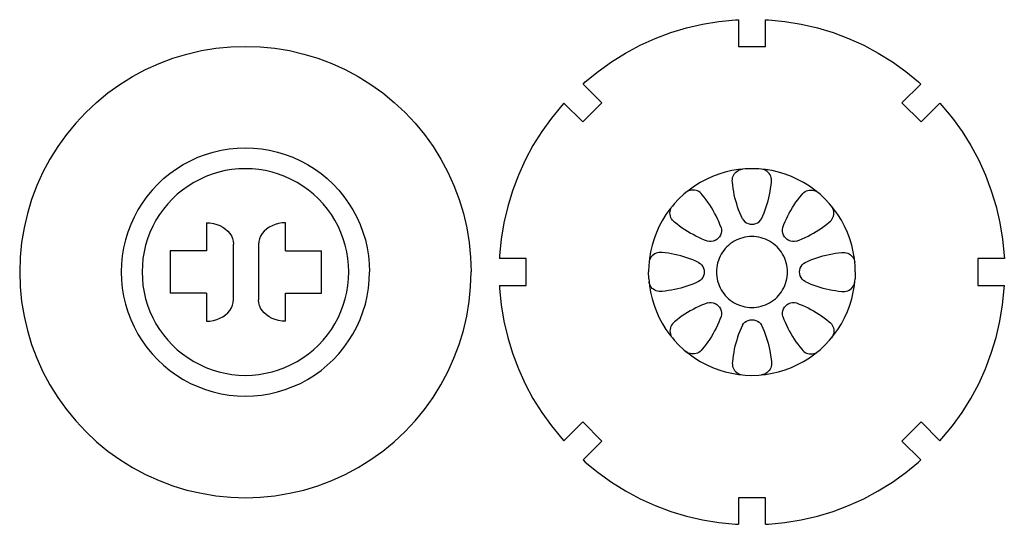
# Model space of a CAD drawing. Extents: x -264 to 264, y -276 to 276.
# Tile 8 of 19: x -264 to -124, y -29 to 43. Entities that reach past the tile are written whole.
import ezdxf

# ---------------------------------------------------------------- set-up
doc = ezdxf.new("R2010")
doc.units = 0
doc.header["$MEASUREMENT"] = 0
doc.layers.get('0').update_dxf_attribs({"linetype": 'CONTINUOUS'})

msp = doc.modelspace()

# ---------------------------------------------------------------- linework, layer by layer
for p, q in [((-169.07, 41.92), (-166.78, 42.46)), ((-166.78, 42.46), (-164.46, 42.84)), ((-164.46, 42.84), (-162.11, 43.07)), ((-162.11, 43.07), (-161.69, 43.08)), ((-161.69, 43.08), (-161.69, 39.29)), ((-157.84, 39.29), (-157.84, 43.08)), ((-157.84, 43.08), (-157.41, 43.07)), ((-157.41, 43.07), (-155.07, 42.84)), ((-155.07, 42.84), (-152.74, 42.46)), ((-152.74, 42.46), (-150.45, 41.92)), ((-173.53, 40.41), (-171.32, 41.24)), ((-171.32, 41.24), (-169.07, 41.92)), ((-150.45, 41.92), (-148.2, 41.24)), ((-148.2, 41.24), (-146, 40.41)), ((-233.92, 39.22), (-231.82, 39.29)), ((-231.82, 39.29), (-229.72, 39.22)), ((-177.75, 38.33), (-175.67, 39.44)), ((-175.67, 39.44), (-173.53, 40.41)), ((-161.69, 39.29), (-157.84, 39.29)), ((-146, 40.41), (-143.85, 39.44)), ((-143.85, 39.44), (-141.78, 38.33)), ((-242.15, 37.59), (-240.14, 38.2)), ((-240.14, 38.2), (-238.09, 38.68)), ((-238.09, 38.68), (-236.02, 39.02)), ((-236.02, 39.02), (-233.92, 39.22)), ((-229.72, 39.22), (-227.63, 39.02)), ((-227.63, 39.02), (-225.56, 38.68)), ((-225.56, 38.68), (-223.51, 38.2)), ((-223.51, 38.2), (-221.5, 37.59)), ((-179.75, 37.08), (-177.75, 38.33)), ((-141.78, 38.33), (-139.78, 37.08)), ((-246.03, 35.98), (-244.11, 36.85)), ((-244.11, 36.85), (-242.15, 37.59)), ((-221.5, 37.59), (-219.53, 36.85)), ((-219.53, 36.85), (-217.62, 35.98)), ((-181.66, 35.71), (-179.75, 37.08)), ((-139.78, 37.08), (-137.86, 35.71)), ((-247.88, 34.99), (-246.03, 35.98)), ((-217.62, 35.98), (-215.77, 34.99)), ((-183.48, 34.22), (-181.66, 35.71)), ((-137.86, 35.71), (-136.04, 34.22)), ((-251.38, 32.66), (-249.67, 33.88)), ((-249.67, 33.88), (-247.88, 34.99)), ((-215.77, 34.99), (-213.98, 33.88)), ((-213.98, 33.88), (-212.27, 32.66)), ((-183.79, 33.93), (-183.48, 34.22)), ((-181.11, 31.25), (-183.79, 33.93)), ((-135.73, 33.93), (-138.41, 31.25)), ((-136.04, 34.22), (-135.73, 33.93)), ((-253, 31.32), (-251.38, 32.66)), ((-212.27, 32.66), (-210.65, 31.32)), ((-254.53, 29.89), (-253, 31.32)), ((-210.65, 31.32), (-209.11, 29.89)), ((-186.81, 30.89), (-188.3, 29.07)), ((-186.51, 31.21), (-186.81, 30.89)), ((-186.51, 31.21), (-183.83, 28.53)), ((-183.83, 28.53), (-181.11, 31.25)), ((-138.41, 31.25), (-135.69, 28.53)), ((-135.69, 28.53), (-133.01, 31.21)), ((-133.01, 31.21), (-132.72, 30.89)), ((-132.72, 30.89), (-131.22, 29.07)), ((-254.53, 29.89), (-255.97, 28.35)), ((-209.11, 29.89), (-207.68, 28.35)), ((-255.97, 28.35), (-257.3, 26.73)), ((-207.68, 28.35), (-206.34, 26.73)), ((-188.3, 29.07), (-189.67, 27.16)), ((-131.22, 29.07), (-129.85, 27.16)), ((-257.3, 26.73), (-258.53, 25.02)), ((-206.34, 26.73), (-205.12, 25.02)), ((-189.67, 27.16), (-190.91, 25.16)), ((-129.85, 27.16), (-128.61, 25.16)), ((-258.53, 25.02), (-259.64, 23.23)), ((-238.58, 23.5), (-237.5, 23.9)), ((-237.5, 23.9), (-236.4, 24.24)), ((-236.4, 24.24), (-235.27, 24.5)), ((-235.27, 24.5), (-234.13, 24.69)), ((-234.13, 24.69), (-232.98, 24.8)), ((-232.98, 24.8), (-231.82, 24.84)), ((-231.82, 24.84), (-230.67, 24.8)), ((-230.67, 24.8), (-229.52, 24.69)), ((-229.52, 24.69), (-228.38, 24.5)), ((-228.38, 24.5), (-227.25, 24.24)), ((-227.25, 24.24), (-226.15, 23.9)), ((-226.15, 23.9), (-225.06, 23.5)), ((-205.12, 25.02), (-204.01, 23.23)), ((-190.91, 25.16), (-192.02, 23.09)), ((-128.61, 25.16), (-127.5, 23.09)), ((-259.64, 23.23), (-260.63, 21.38)), ((-241.64, 21.86), (-240.66, 22.47)), ((-240.66, 22.47), (-239.64, 23.02)), ((-239.64, 23.02), (-238.58, 23.5)), ((-225.06, 23.5), (-224.01, 23.02)), ((-224.01, 23.02), (-222.99, 22.47)), ((-222.99, 22.47), (-222.01, 21.86)), ((-204.01, 23.23), (-203.02, 21.38)), ((-192.02, 23.09), (-192.99, 20.94)), ((-127.5, 23.09), (-126.53, 20.94)), ((-260.63, 21.38), (-261.5, 19.47)), ((-243.47, 20.46), (-242.58, 21.19)), ((-242.58, 21.19), (-241.64, 21.86)), ((-236.55, 21.1), (-237.45, 20.76)), ((-235.63, 21.38), (-236.55, 21.1)), ((-234.69, 21.6), (-235.63, 21.38)), ((-233.74, 21.75), (-234.69, 21.6)), ((-232.79, 21.85), (-233.74, 21.75)), ((-231.82, 21.88), (-232.79, 21.85)), ((-230.86, 21.85), (-231.82, 21.88)), ((-229.9, 21.75), (-230.86, 21.85)), ((-228.96, 21.6), (-229.9, 21.75)), ((-228.02, 21.38), (-228.96, 21.6)), ((-227.1, 21.1), (-228.02, 21.38)), ((-226.2, 20.76), (-227.1, 21.1)), ((-222.01, 21.86), (-221.07, 21.19)), ((-221.07, 21.19), (-220.18, 20.46)), ((-203.02, 21.38), (-202.15, 19.47)), ((-164.49, 21.1), (-165.39, 20.76)), ((-163.57, 21.38), (-164.49, 21.1)), ((-162.63, 21.6), (-163.57, 21.38)), ((-161.68, 21.75), (-162.63, 21.6)), ((-162.35, 21.01), (-162.23, 21.19)), ((-162.23, 21.19), (-162.08, 21.35)), ((-162.08, 21.35), (-161.92, 21.5)), ((-161.92, 21.5), (-161.74, 21.61)), ((-161.74, 21.61), (-161.54, 21.71)), ((-161.12, 21.81), (-161.68, 21.75)), ((-161.54, 21.71), (-161.34, 21.77)), ((-161.34, 21.77), (-161.12, 21.81)), ((-160.72, 21.85), (-161.12, 21.81)), ((-159.76, 21.88), (-160.72, 21.85)), ((-158.8, 21.85), (-159.76, 21.88)), ((-158.4, 21.81), (-158.8, 21.85)), ((-157.84, 21.75), (-158.4, 21.81)), ((-158.19, 21.77), (-158.4, 21.81)), ((-157.98, 21.71), (-158.19, 21.77)), ((-157.78, 21.61), (-157.98, 21.71)), ((-156.89, 21.6), (-157.84, 21.75)), ((-157.6, 21.5), (-157.78, 21.61)), ((-157.44, 21.35), (-157.6, 21.5)), ((-157.3, 21.19), (-157.44, 21.35)), ((-157.18, 21.01), (-157.3, 21.19)), ((-155.96, 21.38), (-156.89, 21.6)), ((-155.04, 21.1), (-155.96, 21.38)), ((-154.14, 20.76), (-155.04, 21.1)), ((-244.31, 19.67), (-245.1, 18.82)), ((-244.31, 19.67), (-243.47, 20.46)), ((-239.18, 19.91), (-239.99, 19.4)), ((-238.33, 20.36), (-239.18, 19.91)), ((-237.45, 20.76), (-238.33, 20.36)), ((-225.32, 20.36), (-226.2, 20.76)), ((-224.47, 19.91), (-225.32, 20.36)), ((-223.66, 19.4), (-224.47, 19.91)), ((-220.18, 20.46), (-219.33, 19.67)), ((-219.33, 19.67), (-218.54, 18.82)), ((-192.99, 20.94), (-193.82, 18.74)), ((-167.11, 19.91), (-167.93, 19.4)), ((-166.26, 20.36), (-167.11, 19.91)), ((-165.39, 20.76), (-166.26, 20.36)), ((-162.55, 20.17), (-162.54, 20.39)), ((-162.53, 19.96), (-162.55, 20.17)), ((-162.54, 20.39), (-162.51, 20.61)), ((-162.48, 19.51), (-162.53, 19.96)), ((-162.51, 20.61), (-162.44, 20.81)), ((-162.44, 20.81), (-162.35, 21.01)), ((-157.08, 20.81), (-157.18, 21.01)), ((-157.02, 20.61), (-157.08, 20.81)), ((-157.04, 19.51), (-157, 19.96)), ((-156.98, 20.39), (-157.02, 20.61)), ((-157, 19.96), (-156.97, 20.17)), ((-156.97, 20.17), (-156.98, 20.39)), ((-153.26, 20.36), (-154.14, 20.76)), ((-152.41, 19.91), (-153.26, 20.36)), ((-151.59, 19.4), (-152.41, 19.91)), ((-126.53, 20.94), (-125.7, 18.74)), ((-261.5, 19.47), (-262.24, 17.5)), ((-245.1, 18.82), (-245.84, 17.93)), ((-241.52, 18.23), (-242.22, 17.57)), ((-240.77, 18.84), (-241.52, 18.23)), ((-239.99, 19.4), (-240.77, 18.84)), ((-222.87, 18.84), (-223.66, 19.4)), ((-222.13, 18.23), (-222.87, 18.84)), ((-221.43, 17.57), (-222.13, 18.23)), ((-218.54, 18.82), (-217.81, 17.93)), ((-202.15, 19.47), (-201.41, 17.5)), ((-193.82, 18.74), (-194.51, 16.49)), ((-169.46, 18.23), (-170.16, 17.57)), ((-169.15, 18.48), (-169.46, 18.23)), ((-168.71, 18.84), (-169.15, 18.48)), ((-168.97, 18.61), (-169.15, 18.48)), ((-168.78, 18.71), (-168.97, 18.61)), ((-168.57, 18.78), (-168.78, 18.71)), ((-167.93, 19.4), (-168.71, 18.84)), ((-168.36, 18.83), (-168.57, 18.78)), ((-168.14, 18.84), (-168.36, 18.83)), ((-167.93, 18.83), (-168.14, 18.84)), ((-167.71, 18.78), (-167.93, 18.83)), ((-167.51, 18.71), (-167.71, 18.78)), ((-167.32, 18.61), (-167.51, 18.71)), ((-167.14, 18.49), (-167.32, 18.61)), ((-166.98, 18.34), (-167.14, 18.49)), ((-166.85, 18.17), (-166.98, 18.34)), ((-162.42, 19.06), (-162.48, 19.51)), ((-162.35, 18.61), (-162.42, 19.06)), ((-162.27, 18.17), (-162.35, 18.61)), ((-157.26, 18.17), (-157.17, 18.61)), ((-157.17, 18.61), (-157.1, 19.06)), ((-157.1, 19.06), (-157.04, 19.51)), ((-152.68, 18.17), (-152.54, 18.34)), ((-152.54, 18.34), (-152.38, 18.49)), ((-152.38, 18.49), (-152.21, 18.61)), ((-152.21, 18.61), (-152.01, 18.71)), ((-152.01, 18.71), (-151.81, 18.78)), ((-151.81, 18.78), (-151.6, 18.83)), ((-151.6, 18.83), (-151.38, 18.84)), ((-150.81, 18.84), (-151.59, 19.4)), ((-151.38, 18.84), (-151.16, 18.83)), ((-151.16, 18.83), (-150.95, 18.78)), ((-150.95, 18.78), (-150.75, 18.71)), ((-150.38, 18.48), (-150.81, 18.84)), ((-150.75, 18.71), (-150.55, 18.61)), ((-150.55, 18.61), (-150.38, 18.48)), ((-150.07, 18.23), (-150.38, 18.48)), ((-149.37, 17.57), (-150.07, 18.23)), ((-125.7, 18.74), (-125.02, 16.49)), ((-262.24, 17.5), (-262.85, 15.49)), ((-246.51, 16.99), (-247.12, 16.01)), ((-245.84, 17.93), (-246.51, 16.99)), ((-242.88, 16.87), (-243.49, 16.13)), ((-242.22, 17.57), (-242.88, 16.87)), ((-220.77, 16.87), (-221.43, 17.57)), ((-220.16, 16.13), (-220.77, 16.87)), ((-217.81, 17.93), (-217.14, 16.99)), ((-217.14, 16.99), (-216.53, 16.01)), ((-201.41, 17.5), (-200.8, 15.49)), ((-170.82, 16.87), (-171.07, 16.56)), ((-170.82, 16.87), (-170.16, 17.57)), ((-166.56, 17.82), (-166.85, 18.17)), ((-166.28, 17.46), (-166.56, 17.82)), ((-166.02, 17.1), (-166.28, 17.46)), ((-165.77, 16.72), (-166.02, 17.1)), ((-162.17, 17.73), (-162.27, 18.17)), ((-162.06, 17.29), (-162.17, 17.73)), ((-161.93, 16.86), (-162.06, 17.29)), ((-161.8, 16.43), (-161.93, 16.86)), ((-157.73, 16.43), (-157.59, 16.86)), ((-157.59, 16.86), (-157.47, 17.29)), ((-157.47, 17.29), (-157.36, 17.73)), ((-157.36, 17.73), (-157.26, 18.17)), ((-153.76, 16.72), (-153.5, 17.1)), ((-153.5, 17.1), (-153.24, 17.46)), ((-153.24, 17.46), (-152.96, 17.82)), ((-152.96, 17.82), (-152.68, 18.17)), ((-148.71, 16.87), (-149.37, 17.57)), ((-148.45, 16.56), (-148.71, 16.87)), ((-262.85, 15.49), (-263.32, 13.44)), ((-247.12, 16.01), (-247.67, 14.99)), ((-243.49, 16.13), (-244.05, 15.34)), ((-219.6, 15.34), (-220.16, 16.13)), ((-216.53, 16.01), (-215.98, 14.99)), ((-200.8, 15.49), (-200.32, 13.44)), ((-194.51, 16.49), (-195.04, 14.19)), ((-171.43, 16.13), (-171.99, 15.34)), ((-171.07, 16.56), (-171.43, 16.13)), ((-171.43, 15.56), (-171.41, 15.77)), ((-171.41, 15.34), (-171.43, 15.56)), ((-171.41, 15.77), (-171.37, 15.99)), ((-171.37, 15.99), (-171.3, 16.19)), ((-171.3, 16.19), (-171.2, 16.38)), ((-171.2, 16.38), (-171.07, 16.56)), ((-165.52, 16.34), (-165.77, 16.72)), ((-165.29, 15.95), (-165.52, 16.34)), ((-165.07, 15.56), (-165.29, 15.95)), ((-164.86, 15.16), (-165.07, 15.56)), ((-161.65, 16), (-161.8, 16.43)), ((-161.48, 15.58), (-161.65, 16)), ((-161.31, 15.16), (-161.48, 15.58)), ((-158.21, 15.16), (-158.04, 15.58)), ((-158.04, 15.58), (-157.88, 16)), ((-157.88, 16), (-157.73, 16.43)), ((-154.66, 15.16), (-154.45, 15.56)), ((-154.45, 15.56), (-154.23, 15.95)), ((-154.23, 15.95), (-154, 16.34)), ((-154, 16.34), (-153.76, 16.72)), ((-148.1, 16.13), (-148.45, 16.56)), ((-148.33, 16.38), (-148.45, 16.56)), ((-148.23, 16.19), (-148.33, 16.38)), ((-148.15, 15.99), (-148.23, 16.19)), ((-148.11, 15.77), (-148.15, 15.99)), ((-148.09, 15.56), (-148.11, 15.77)), ((-148.11, 15.34), (-148.09, 15.56)), ((-147.54, 15.34), (-148.1, 16.13)), ((-125.02, 16.49), (-124.48, 14.19)), ((-247.67, 14.99), (-248.14, 13.94)), ((-244.56, 14.53), (-245.01, 13.68)), ((-244.05, 15.34), (-244.56, 14.53)), ((-237.38, 14.18), (-236.88, 14.15)), ((-237.38, 14.18), (-237.38, 10.18)), ((-236.88, 14.15), (-236.38, 14.07)), ((-236.38, 14.07), (-235.91, 13.95)), ((-227.11, 14.07), (-227.59, 13.94)), ((-226.62, 14.15), (-227.11, 14.07)), ((-226.11, 14.18), (-226.62, 14.15)), ((-226.11, 10.18), (-226.11, 14.18)), ((-219.09, 14.53), (-219.6, 15.34)), ((-218.64, 13.68), (-219.09, 14.53)), ((-215.98, 14.99), (-215.5, 13.94)), ((-195.04, 14.19), (-195.42, 11.87)), ((-172.49, 14.53), (-172.95, 13.68)), ((-171.99, 15.34), (-172.49, 14.53)), ((-171.37, 15.13), (-171.41, 15.34)), ((-171.3, 14.92), (-171.37, 15.13)), ((-171.2, 14.73), (-171.3, 14.92)), ((-171.07, 14.55), (-171.2, 14.73)), ((-170.92, 14.4), (-171.07, 14.55)), ((-170.76, 14.26), (-170.92, 14.4)), ((-170.41, 13.97), (-170.76, 14.26)), ((-164.67, 14.75), (-164.86, 15.16)), ((-164.49, 14.34), (-164.67, 14.75)), ((-164.31, 13.92), (-164.49, 14.34)), ((-161.12, 14.75), (-161.31, 15.16)), ((-161.12, 14.75), (-160.96, 14.53)), ((-160.96, 14.53), (-160.77, 14.33)), ((-160.77, 14.33), (-160.55, 14.18)), ((-160.55, 14.18), (-160.3, 14.06)), ((-160.3, 14.06), (-160.03, 13.99)), ((-159.49, 13.99), (-159.22, 14.06)), ((-159.22, 14.06), (-158.98, 14.18)), ((-158.98, 14.18), (-158.75, 14.33)), ((-158.75, 14.33), (-158.56, 14.53)), ((-158.56, 14.53), (-158.4, 14.75)), ((-158.4, 14.75), (-158.21, 15.16)), ((-155.21, 13.92), (-155.04, 14.34)), ((-155.04, 14.34), (-154.85, 14.75)), ((-154.85, 14.75), (-154.66, 15.16)), ((-149.12, 13.97), (-148.77, 14.26)), ((-148.77, 14.26), (-148.6, 14.4)), ((-148.6, 14.4), (-148.45, 14.55)), ((-148.45, 14.55), (-148.33, 14.73)), ((-148.33, 14.73), (-148.23, 14.92)), ((-148.23, 14.92), (-148.15, 15.13)), ((-148.15, 15.13), (-148.11, 15.34)), ((-147.03, 14.53), (-147.54, 15.34)), ((-146.58, 13.68), (-147.03, 14.53)), ((-124.48, 14.19), (-124.1, 11.87)), ((-263.32, 13.44), (-263.67, 11.37)), ((-248.55, 12.85), (-248.89, 11.75)), ((-248.14, 13.94), (-248.55, 12.85)), ((-245.41, 12.8), (-245.75, 11.9)), ((-245.01, 13.68), (-245.41, 12.8)), ((-235.91, 13.95), (-235.45, 13.77)), ((-235.45, 13.77), (-235.04, 13.55)), ((-235.04, 13.55), (-234.66, 13.29)), ((-234.66, 13.29), (-234.33, 12.99)), ((-234.33, 12.99), (-234.05, 12.66)), ((-234.05, 12.66), (-233.82, 12.31)), ((-229.45, 12.64), (-229.67, 12.28)), ((-229.17, 12.97), (-229.45, 12.64)), ((-228.84, 13.27), (-229.17, 12.97)), ((-228.46, 13.54), (-228.84, 13.27)), ((-228.04, 13.76), (-228.46, 13.54)), ((-227.59, 13.94), (-228.04, 13.76)), ((-218.24, 12.8), (-218.64, 13.68)), ((-217.9, 11.9), (-218.24, 12.8)), ((-215.5, 13.94), (-215.1, 12.85)), ((-215.1, 12.85), (-214.76, 11.75)), ((-200.32, 13.44), (-199.98, 11.37)), ((-173.34, 12.8), (-173.68, 11.9)), ((-172.95, 13.68), (-173.34, 12.8)), ((-170.05, 13.7), (-170.41, 13.97)), ((-169.68, 13.43), (-170.05, 13.7)), ((-169.31, 13.18), (-169.68, 13.43)), ((-168.93, 12.94), (-169.31, 13.18)), ((-168.54, 12.71), (-168.93, 12.94)), ((-168.14, 12.49), (-168.54, 12.71)), ((-164.16, 13.49), (-164.31, 13.92)), ((-164.16, 12.68), (-164.25, 12.42)), ((-164.16, 13.49), (-164.11, 13.22)), ((-164.11, 12.95), (-164.16, 12.68)), ((-164.11, 13.22), (-164.11, 12.95)), ((-160.03, 13.99), (-159.76, 13.97)), ((-159.76, 13.97), (-159.49, 13.99)), ((-155.41, 13.22), (-155.37, 13.49)), ((-155.41, 12.95), (-155.41, 13.22)), ((-155.37, 12.68), (-155.41, 12.95)), ((-155.37, 13.49), (-155.21, 13.92)), ((-155.27, 12.42), (-155.37, 12.68)), ((-151.38, 12.49), (-150.99, 12.71)), ((-150.99, 12.71), (-150.6, 12.94)), ((-150.6, 12.94), (-150.22, 13.18)), ((-150.22, 13.18), (-149.84, 13.43)), ((-149.84, 13.43), (-149.48, 13.7)), ((-149.48, 13.7), (-149.12, 13.97)), ((-146.18, 12.8), (-146.58, 13.68)), ((-145.84, 11.9), (-146.18, 12.8)), ((-263.67, 11.37), (-263.87, 9.28)), ((-248.89, 11.75), (-249.15, 10.62)), ((-245.75, 11.9), (-246.03, 10.98)), ((-233.82, 12.31), (-233.66, 11.94)), ((-233.66, 11.94), (-233.56, 11.55)), ((-233.56, 11.55), (-233.53, 11.15)), ((-229.93, 11.5), (-229.96, 11.1)), ((-229.83, 11.89), (-229.93, 11.5)), ((-229.67, 12.28), (-229.83, 11.89)), ((-217.62, 10.98), (-217.9, 11.9)), ((-214.76, 11.75), (-214.5, 10.62)), ((-199.98, 11.37), (-199.78, 9.28)), ((-195.42, 11.87), (-195.66, 9.53)), ((-173.68, 11.9), (-173.96, 10.98)), ((-167.74, 12.28), (-168.14, 12.49)), ((-167.33, 12.08), (-167.74, 12.28)), ((-166.92, 11.9), (-167.33, 12.08)), ((-166.5, 11.73), (-166.92, 11.9)), ((-166.08, 11.57), (-166.5, 11.73)), ((-165.81, 11.52), (-166.08, 11.57)), ((-165.54, 11.52), (-165.81, 11.52)), ((-165.27, 11.57), (-165.54, 11.52)), ((-165.01, 11.66), (-165.27, 11.57)), ((-164.77, 11.8), (-165.01, 11.66)), ((-164.56, 11.98), (-164.77, 11.8)), ((-164.39, 12.19), (-164.56, 11.98)), ((-164.25, 12.42), (-164.39, 12.19)), ((-162.57, 11.37), (-162.84, 11.18)), ((-162.29, 11.55), (-162.57, 11.37)), ((-161.99, 11.71), (-162.29, 11.55)), ((-161.69, 11.84), (-161.99, 11.71)), ((-161.38, 11.96), (-161.69, 11.84)), ((-161.07, 12.05), (-161.38, 11.96)), ((-160.75, 12.13), (-161.07, 12.05)), ((-160.42, 12.18), (-160.75, 12.13)), ((-160.09, 12.22), (-160.42, 12.18)), ((-159.76, 12.23), (-160.09, 12.22)), ((-159.43, 12.22), (-159.76, 12.23)), ((-159.1, 12.18), (-159.43, 12.22)), ((-158.78, 12.13), (-159.1, 12.18)), ((-158.45, 12.05), (-158.78, 12.13)), ((-158.14, 11.96), (-158.45, 12.05)), ((-157.83, 11.84), (-158.14, 11.96)), ((-157.53, 11.71), (-157.83, 11.84)), ((-157.24, 11.55), (-157.53, 11.71)), ((-156.96, 11.37), (-157.24, 11.55)), ((-156.69, 11.18), (-156.96, 11.37)), ((-155.14, 12.19), (-155.27, 12.42)), ((-154.96, 11.98), (-155.14, 12.19)), ((-154.75, 11.8), (-154.96, 11.98)), ((-154.51, 11.66), (-154.75, 11.8)), ((-154.26, 11.57), (-154.51, 11.66)), ((-153.99, 11.52), (-154.26, 11.57)), ((-153.71, 11.52), (-153.99, 11.52)), ((-153.44, 11.57), (-153.71, 11.52)), ((-153.44, 11.57), (-153.02, 11.73)), ((-153.02, 11.73), (-152.6, 11.9)), ((-152.6, 11.9), (-152.19, 12.08)), ((-152.19, 12.08), (-151.78, 12.28)), ((-151.78, 12.28), (-151.38, 12.49)), ((-145.56, 10.98), (-145.84, 11.9)), ((-124.1, 11.87), (-123.87, 9.53)), ((-249.15, 10.62), (-249.34, 9.48)), ((-246.24, 10.04), (-246.4, 9.09)), ((-246.03, 10.98), (-246.24, 10.04)), ((-237.38, 10.18), (-242.51, 10.18)), ((-242.51, 10.18), (-242.51, 4.18)), ((-233.53, 3.25), (-233.53, 11.15)), ((-229.96, 11.1), (-229.96, 3.2)), ((-226.11, 10.18), (-220.98, 10.18)), ((-220.98, 4.18), (-220.98, 10.18)), ((-217.4, 10.04), (-217.62, 10.98)), ((-217.25, 9.09), (-217.4, 10.04)), ((-214.5, 10.62), (-214.31, 9.48)), ((-174.18, 10.04), (-174.34, 9.09)), ((-173.96, 10.98), (-174.18, 10.04)), ((-173.4, 9.85), (-173.59, 9.76)), ((-173.19, 9.92), (-173.4, 9.85)), ((-172.98, 9.96), (-173.19, 9.92)), ((-172.76, 9.96), (-172.98, 9.96)), ((-172.54, 9.94), (-172.76, 9.96)), ((-172.09, 9.9), (-172.54, 9.94)), ((-171.65, 9.84), (-172.09, 9.9)), ((-171.2, 9.76), (-171.65, 9.84)), ((-163.96, 9.98), (-164.13, 9.7)), ((-163.77, 10.25), (-163.96, 9.98)), ((-163.56, 10.51), (-163.77, 10.25)), ((-163.33, 10.75), (-163.56, 10.51)), ((-163.09, 10.97), (-163.33, 10.75)), ((-162.84, 11.18), (-163.09, 10.97)), ((-156.43, 10.97), (-156.69, 11.18)), ((-156.19, 10.75), (-156.43, 10.97)), ((-155.96, 10.51), (-156.19, 10.75)), ((-155.76, 10.25), (-155.96, 10.51)), ((-155.56, 9.98), (-155.76, 10.25)), ((-155.39, 9.7), (-155.56, 9.98)), ((-148.32, 9.76), (-147.88, 9.84)), ((-147.88, 9.84), (-147.43, 9.9)), ((-147.43, 9.9), (-146.98, 9.94)), ((-146.98, 9.94), (-146.76, 9.96)), ((-146.76, 9.96), (-146.55, 9.96)), ((-146.55, 9.96), (-146.33, 9.92)), ((-146.33, 9.92), (-146.13, 9.85)), ((-146.13, 9.85), (-145.93, 9.76)), ((-145.34, 10.04), (-145.56, 10.98)), ((-145.19, 9.09), (-145.34, 10.04)), ((-263.87, 9.28), (-263.94, 7.18)), ((-249.34, 9.48), (-249.45, 8.33)), ((-246.4, 9.09), (-246.49, 8.14)), ((-217.15, 8.14), (-217.25, 9.09)), ((-214.31, 9.48), (-214.2, 8.33)), ((-199.78, 9.28), (-199.71, 7.18)), ((-195.66, 9.53), (-195.67, 9.1)), ((-191.88, 9.1), (-195.67, 9.1)), ((-191.88, 5.25), (-191.88, 9.1)), ((-174.39, 8.54), (-174.43, 8.14)), ((-174.34, 9.09), (-174.39, 8.54)), ((-174.36, 8.75), (-174.39, 8.54)), ((-174.29, 8.96), (-174.36, 8.75)), ((-174.2, 9.15), (-174.29, 8.96)), ((-174.08, 9.34), (-174.2, 9.15)), ((-173.94, 9.5), (-174.08, 9.34)), ((-173.77, 9.64), (-173.94, 9.5)), ((-173.59, 9.76), (-173.77, 9.64)), ((-170.76, 9.68), (-171.2, 9.76)), ((-170.32, 9.58), (-170.76, 9.68)), ((-169.88, 9.47), (-170.32, 9.58)), ((-169.44, 9.35), (-169.88, 9.47)), ((-169.01, 9.21), (-169.44, 9.35)), ((-168.59, 9.06), (-169.01, 9.21)), ((-168.16, 8.9), (-168.59, 9.06)), ((-167.75, 8.72), (-168.16, 8.9)), ((-167.34, 8.54), (-167.75, 8.72)), ((-167.34, 8.54), (-167.11, 8.38)), ((-164.64, 8.48), (-164.71, 8.16)), ((-164.54, 8.8), (-164.64, 8.48)), ((-164.43, 9.11), (-164.54, 8.8)), ((-164.29, 9.41), (-164.43, 9.11)), ((-164.13, 9.7), (-164.29, 9.41)), ((-155.23, 9.41), (-155.39, 9.7)), ((-155.1, 9.11), (-155.23, 9.41)), ((-154.98, 8.8), (-155.1, 9.11)), ((-154.88, 8.48), (-154.98, 8.8)), ((-154.81, 8.16), (-154.88, 8.48)), ((-152.41, 8.38), (-152.19, 8.54)), ((-152.19, 8.54), (-151.78, 8.72)), ((-151.78, 8.72), (-151.36, 8.9)), ((-151.36, 8.9), (-150.94, 9.06)), ((-150.94, 9.06), (-150.51, 9.21)), ((-150.51, 9.21), (-150.08, 9.35)), ((-150.08, 9.35), (-149.65, 9.47)), ((-149.65, 9.47), (-149.21, 9.58)), ((-149.21, 9.58), (-148.77, 9.68)), ((-148.77, 9.68), (-148.32, 9.76)), ((-145.93, 9.76), (-145.75, 9.64)), ((-145.75, 9.64), (-145.58, 9.5)), ((-145.58, 9.5), (-145.44, 9.34)), ((-145.44, 9.34), (-145.32, 9.15)), ((-145.32, 9.15), (-145.23, 8.96)), ((-145.23, 8.96), (-145.17, 8.75)), ((-145.13, 8.54), (-145.19, 9.09)), ((-145.17, 8.75), (-145.13, 8.54)), ((-145.09, 8.14), (-145.13, 8.54)), ((-127.64, 9.1), (-127.64, 5.25)), ((-123.85, 9.1), (-127.64, 9.1)), ((-123.87, 9.53), (-123.85, 9.1)), ((-263.94, 7.18), (-263.87, 5.08)), ((-249.45, 8.33), (-249.49, 7.18)), ((-249.49, 7.18), (-249.45, 6.02)), ((-246.49, 8.14), (-246.53, 7.18)), ((-246.53, 7.18), (-246.49, 6.21)), ((-217.12, 7.18), (-217.15, 8.14)), ((-217.15, 6.21), (-217.12, 7.18)), ((-214.2, 8.33), (-214.16, 7.18)), ((-214.2, 6.02), (-214.16, 7.18)), ((-199.78, 5.08), (-199.71, 7.18)), ((-174.43, 8.14), (-174.46, 7.18)), ((-174.43, 6.21), (-174.46, 7.18)), ((-167.11, 8.38), (-166.92, 8.19)), ((-166.92, 8.19), (-166.76, 7.96)), ((-166.76, 7.96), (-166.65, 7.71)), ((-166.65, 7.71), (-166.57, 7.45)), ((-166.57, 7.45), (-166.55, 7.18)), ((-166.55, 7.18), (-166.57, 6.9)), ((-164.8, 7.51), (-164.81, 7.18)), ((-164.81, 7.18), (-164.8, 6.85)), ((-164.77, 7.84), (-164.8, 7.51)), ((-164.71, 8.16), (-164.77, 7.84)), ((-154.75, 7.84), (-154.81, 8.16)), ((-154.72, 7.51), (-154.75, 7.84)), ((-154.71, 7.18), (-154.72, 7.51)), ((-154.72, 6.85), (-154.71, 7.18)), ((-152.97, 7.18), (-152.95, 7.45)), ((-152.95, 6.9), (-152.97, 7.18)), ((-152.95, 7.45), (-152.88, 7.71)), ((-152.88, 7.71), (-152.76, 7.96)), ((-152.76, 7.96), (-152.6, 8.19)), ((-152.6, 8.19), (-152.41, 8.38)), ((-145.06, 7.18), (-145.09, 8.14)), ((-145.06, 7.18), (-145.09, 6.21)), ((-249.45, 6.02), (-249.34, 4.87)), ((-246.49, 6.21), (-246.4, 5.26)), ((-217.25, 5.26), (-217.15, 6.21)), ((-214.31, 4.87), (-214.2, 6.02)), ((-174.43, 6.21), (-174.39, 5.82)), ((-174.39, 5.82), (-174.34, 5.26)), ((-174.36, 5.6), (-174.39, 5.82)), ((-167.75, 5.63), (-168.16, 5.45)), ((-167.34, 5.82), (-167.75, 5.63)), ((-167.11, 5.97), (-167.34, 5.82)), ((-166.92, 6.17), (-167.11, 5.97)), ((-166.76, 6.39), (-166.92, 6.17)), ((-166.65, 6.64), (-166.76, 6.39)), ((-166.57, 6.9), (-166.65, 6.64)), ((-164.8, 6.85), (-164.77, 6.52)), ((-164.77, 6.52), (-164.71, 6.19)), ((-164.71, 6.19), (-164.64, 5.87)), ((-164.64, 5.87), (-164.54, 5.55)), ((-154.98, 5.55), (-154.88, 5.87)), ((-154.88, 5.87), (-154.81, 6.19)), ((-154.81, 6.19), (-154.75, 6.52)), ((-154.75, 6.52), (-154.72, 6.85)), ((-152.88, 6.64), (-152.95, 6.9)), ((-152.76, 6.39), (-152.88, 6.64)), ((-152.6, 6.17), (-152.76, 6.39)), ((-152.41, 5.97), (-152.6, 6.17)), ((-152.19, 5.82), (-152.41, 5.97)), ((-152.19, 5.82), (-151.78, 5.63)), ((-151.78, 5.63), (-151.36, 5.45)), ((-145.19, 5.26), (-145.13, 5.82)), ((-145.17, 5.6), (-145.13, 5.82)), ((-145.13, 5.82), (-145.09, 6.21)), ((-263.87, 5.08), (-263.67, 2.98)), ((-249.34, 4.87), (-249.15, 3.73)), ((-246.4, 5.26), (-246.24, 4.31)), ((-246.24, 4.31), (-246.03, 3.37)), ((-217.62, 3.37), (-217.4, 4.31)), ((-217.4, 4.31), (-217.25, 5.26)), ((-214.5, 3.73), (-214.31, 4.87)), ((-199.98, 2.98), (-199.78, 5.08)), ((-195.67, 5.25), (-195.66, 4.82)), ((-195.67, 5.25), (-191.88, 5.25)), ((-195.66, 4.82), (-195.42, 2.48)), ((-174.29, 5.39), (-174.36, 5.6)), ((-174.34, 5.26), (-174.18, 4.31)), ((-174.2, 5.2), (-174.29, 5.39)), ((-174.08, 5.02), (-174.2, 5.2)), ((-174.18, 4.31), (-173.96, 3.37)), ((-173.94, 4.85), (-174.08, 5.02)), ((-173.77, 4.71), (-173.94, 4.85)), ((-173.59, 4.59), (-173.77, 4.71)), ((-173.4, 4.5), (-173.59, 4.59)), ((-173.19, 4.43), (-173.4, 4.5)), ((-172.98, 4.4), (-173.19, 4.43)), ((-172.76, 4.39), (-172.98, 4.4)), ((-172.54, 4.41), (-172.76, 4.39)), ((-172.09, 4.46), (-172.54, 4.41)), ((-171.65, 4.52), (-172.09, 4.46)), ((-171.2, 4.59), (-171.65, 4.52)), ((-170.76, 4.67), (-171.2, 4.59)), ((-170.32, 4.77), (-170.76, 4.67)), ((-169.88, 4.88), (-170.32, 4.77)), ((-169.44, 5.01), (-169.88, 4.88)), ((-169.01, 5.14), (-169.44, 5.01)), ((-168.59, 5.29), (-169.01, 5.14)), ((-168.16, 5.45), (-168.59, 5.29)), ((-164.54, 5.55), (-164.43, 5.24)), ((-164.43, 5.24), (-164.29, 4.94)), ((-164.29, 4.94), (-164.13, 4.65)), ((-164.13, 4.65), (-163.96, 4.37)), ((-163.96, 4.37), (-163.77, 4.1)), ((-155.76, 4.1), (-155.56, 4.37)), ((-155.56, 4.37), (-155.39, 4.65)), ((-155.39, 4.65), (-155.23, 4.94)), ((-155.23, 4.94), (-155.1, 5.24)), ((-155.1, 5.24), (-154.98, 5.55)), ((-151.36, 5.45), (-150.94, 5.29)), ((-150.94, 5.29), (-150.51, 5.14)), ((-150.51, 5.14), (-150.08, 5.01)), ((-150.08, 5.01), (-149.65, 4.88)), ((-149.65, 4.88), (-149.21, 4.77)), ((-149.21, 4.77), (-148.77, 4.67)), ((-148.77, 4.67), (-148.32, 4.59)), ((-148.32, 4.59), (-147.88, 4.52)), ((-147.88, 4.52), (-147.43, 4.46)), ((-147.43, 4.46), (-146.98, 4.41)), ((-146.98, 4.41), (-146.76, 4.39)), ((-146.76, 4.39), (-146.55, 4.4)), ((-146.55, 4.4), (-146.33, 4.43)), ((-146.33, 4.43), (-146.13, 4.5)), ((-146.13, 4.5), (-145.93, 4.59)), ((-145.93, 4.59), (-145.75, 4.71)), ((-145.75, 4.71), (-145.58, 4.85)), ((-145.58, 4.85), (-145.44, 5.02)), ((-145.56, 3.37), (-145.34, 4.31)), ((-145.44, 5.02), (-145.32, 5.2)), ((-145.34, 4.31), (-145.19, 5.26)), ((-145.32, 5.2), (-145.23, 5.39)), ((-145.23, 5.39), (-145.17, 5.6)), ((-127.64, 5.25), (-123.85, 5.25)), ((-124.1, 2.48), (-123.87, 4.82)), ((-123.87, 4.82), (-123.85, 5.25)), ((-263.67, 2.98), (-263.32, 0.91)), ((-249.15, 3.73), (-248.89, 2.6)), ((-246.03, 3.37), (-245.75, 2.45)), ((-237.38, 4.18), (-242.51, 4.18)), ((-237.38, 4.18), (-237.38, 0.18)), ((-233.66, 2.46), (-233.56, 2.85)), ((-233.56, 2.85), (-233.53, 3.25)), ((-229.93, 2.8), (-229.96, 3.2)), ((-229.83, 2.42), (-229.93, 2.8)), ((-226.11, 0.18), (-226.11, 4.18)), ((-226.11, 4.18), (-220.98, 4.18)), ((-217.9, 2.45), (-217.62, 3.37)), ((-214.76, 2.6), (-214.5, 3.73)), ((-200.32, 0.91), (-199.98, 2.98)), ((-173.96, 3.37), (-173.68, 2.45)), ((-166.08, 2.78), (-165.81, 2.83)), ((-165.81, 2.83), (-165.54, 2.83)), ((-165.54, 2.83), (-165.27, 2.78)), ((-163.77, 4.1), (-163.56, 3.85)), ((-163.56, 3.85), (-163.33, 3.61)), ((-163.33, 3.61), (-163.09, 3.38)), ((-163.09, 3.38), (-162.84, 3.17)), ((-162.84, 3.17), (-162.57, 2.98)), ((-162.57, 2.98), (-162.29, 2.8)), ((-162.29, 2.8), (-161.99, 2.65)), ((-157.53, 2.65), (-157.24, 2.8)), ((-157.24, 2.8), (-156.96, 2.98)), ((-156.96, 2.98), (-156.69, 3.17)), ((-156.69, 3.17), (-156.43, 3.38)), ((-156.43, 3.38), (-156.19, 3.61)), ((-156.19, 3.61), (-155.96, 3.85)), ((-155.96, 3.85), (-155.76, 4.1)), ((-154.26, 2.78), (-153.99, 2.83)), ((-153.99, 2.83), (-153.71, 2.83)), ((-153.71, 2.83), (-153.44, 2.78)), ((-145.84, 2.45), (-145.56, 3.37)), ((-248.89, 2.6), (-248.55, 1.5)), ((-248.55, 1.5), (-248.14, 0.42)), ((-245.75, 2.45), (-245.41, 1.55)), ((-245.41, 1.55), (-245.01, 0.67)), ((-234.33, 1.38), (-234.05, 1.71)), ((-234.05, 1.71), (-233.82, 2.08)), ((-233.82, 2.08), (-233.66, 2.46)), ((-229.67, 2.04), (-229.83, 2.42)), ((-229.45, 1.69), (-229.67, 2.04)), ((-229.17, 1.36), (-229.45, 1.69)), ((-218.64, 0.67), (-218.24, 1.55)), ((-218.24, 1.55), (-217.9, 2.45)), ((-215.5, 0.42), (-215.1, 1.5)), ((-215.1, 1.5), (-214.76, 2.6)), ((-195.42, 2.48), (-195.04, 0.16)), ((-173.68, 2.45), (-173.34, 1.55)), ((-173.34, 1.55), (-172.95, 0.67)), ((-168.93, 1.41), (-169.31, 1.17)), ((-168.54, 1.65), (-168.93, 1.41)), ((-168.14, 1.86), (-168.54, 1.65)), ((-167.74, 2.07), (-168.14, 1.86)), ((-167.33, 2.27), (-167.74, 2.07)), ((-166.92, 2.45), (-167.33, 2.27)), ((-166.5, 2.62), (-166.92, 2.45)), ((-166.08, 2.78), (-166.5, 2.62)), ((-165.27, 2.78), (-165.01, 2.69)), ((-165.01, 2.69), (-164.77, 2.55)), ((-164.77, 2.55), (-164.56, 2.38)), ((-164.56, 2.38), (-164.39, 2.17)), ((-164.39, 2.17), (-164.25, 1.93)), ((-164.25, 1.93), (-164.16, 1.67)), ((-164.16, 1.67), (-164.11, 1.4)), ((-164.11, 1.4), (-164.11, 1.13)), ((-161.99, 2.65), (-161.69, 2.51)), ((-161.69, 2.51), (-161.38, 2.39)), ((-161.38, 2.39), (-161.07, 2.3)), ((-161.07, 2.3), (-160.75, 2.22)), ((-160.75, 2.22), (-160.42, 2.17)), ((-160.42, 2.17), (-160.09, 2.14)), ((-160.09, 2.14), (-159.76, 2.13)), ((-159.76, 2.13), (-159.43, 2.14)), ((-159.43, 2.14), (-159.1, 2.17)), ((-159.1, 2.17), (-158.78, 2.22)), ((-158.78, 2.22), (-158.45, 2.3)), ((-158.45, 2.3), (-158.14, 2.39)), ((-158.14, 2.39), (-157.83, 2.51)), ((-157.83, 2.51), (-157.53, 2.65)), ((-155.41, 1.4), (-155.37, 1.67)), ((-155.41, 1.13), (-155.41, 1.4)), ((-155.37, 1.67), (-155.27, 1.93)), ((-155.27, 1.93), (-155.14, 2.17)), ((-155.14, 2.17), (-154.96, 2.38)), ((-154.96, 2.38), (-154.75, 2.55)), ((-154.75, 2.55), (-154.51, 2.69)), ((-154.51, 2.69), (-154.26, 2.78)), ((-153.44, 2.78), (-153.02, 2.62)), ((-153.02, 2.62), (-152.6, 2.45)), ((-152.6, 2.45), (-152.19, 2.27)), ((-152.19, 2.27), (-151.78, 2.07)), ((-151.78, 2.07), (-151.38, 1.86)), ((-151.38, 1.86), (-150.99, 1.65)), ((-150.99, 1.65), (-150.6, 1.41)), ((-150.6, 1.41), (-150.22, 1.17)), ((-146.58, 0.67), (-146.18, 1.55)), ((-146.18, 1.55), (-145.84, 2.45)), ((-124.48, 0.16), (-124.1, 2.48)), ((-263.32, 0.91), (-262.85, -1.14)), ((-248.14, 0.42), (-247.67, -0.64)), ((-245.01, 0.67), (-244.56, -0.18)), ((-237.38, 0.18), (-236.88, 0.2)), ((-236.88, 0.2), (-236.38, 0.28)), ((-236.38, 0.28), (-235.91, 0.41)), ((-235.91, 0.41), (-235.45, 0.59)), ((-235.45, 0.59), (-235.04, 0.81)), ((-235.04, 0.81), (-234.66, 1.08)), ((-234.66, 1.08), (-234.33, 1.38)), ((-228.84, 1.06), (-229.17, 1.36)), ((-228.46, 0.8), (-228.84, 1.06)), ((-228.04, 0.58), (-228.46, 0.8)), ((-227.59, 0.41), (-228.04, 0.58)), ((-227.11, 0.28), (-227.59, 0.41)), ((-226.62, 0.2), (-227.11, 0.28)), ((-226.11, 0.18), (-226.62, 0.2)), ((-219.09, -0.18), (-218.64, 0.67)), ((-215.98, -0.64), (-215.5, 0.42)), ((-200.8, -1.14), (-200.32, 0.91)), ((-195.04, 0.16), (-194.51, -2.13)), ((-172.95, 0.67), (-172.49, -0.18)), ((-170.76, 0.09), (-170.92, -0.04)), ((-170.41, 0.38), (-170.76, 0.09)), ((-170.05, 0.65), (-170.41, 0.38)), ((-169.68, 0.92), (-170.05, 0.65)), ((-169.31, 1.17), (-169.68, 0.92)), ((-164.49, 0.02), (-164.67, -0.4)), ((-164.31, 0.43), (-164.49, 0.02)), ((-164.16, 0.86), (-164.31, 0.43)), ((-164.11, 1.13), (-164.16, 0.86)), ((-160.96, -0.17), (-160.77, 0.02)), ((-160.77, 0.02), (-160.55, 0.18)), ((-160.55, 0.18), (-160.3, 0.29)), ((-160.3, 0.29), (-160.03, 0.36)), ((-160.03, 0.36), (-159.76, 0.39)), ((-159.76, 0.39), (-159.49, 0.36)), ((-159.49, 0.36), (-159.22, 0.29)), ((-159.22, 0.29), (-158.98, 0.18)), ((-158.98, 0.18), (-158.75, 0.02)), ((-158.75, 0.02), (-158.56, -0.17)), ((-155.37, 0.86), (-155.41, 1.13)), ((-155.37, 0.86), (-155.21, 0.43)), ((-155.21, 0.43), (-155.04, 0.02)), ((-155.04, 0.02), (-154.85, -0.4)), ((-150.22, 1.17), (-149.84, 0.92)), ((-149.84, 0.92), (-149.48, 0.65)), ((-149.48, 0.65), (-149.12, 0.38)), ((-149.12, 0.38), (-148.77, 0.09)), ((-148.77, 0.09), (-148.6, -0.04)), ((-147.03, -0.18), (-146.58, 0.67)), ((-125.02, -2.13), (-124.48, 0.16)), ((-262.85, -1.14), (-262.24, -3.15)), ((-247.67, -0.64), (-247.12, -1.66)), ((-244.56, -0.18), (-244.05, -0.99)), ((-244.05, -0.99), (-243.49, -1.77)), ((-220.16, -1.77), (-219.6, -0.99)), ((-219.6, -0.99), (-219.09, -0.18)), ((-216.53, -1.66), (-215.98, -0.64)), ((-201.41, -3.15), (-200.8, -1.14)), ((-172.49, -0.18), (-171.99, -0.99)), ((-171.99, -0.99), (-171.43, -1.77)), ((-171.41, -0.99), (-171.43, -1.21)), ((-171.43, -1.21), (-171.41, -1.42)), ((-171.37, -0.78), (-171.41, -0.99)), ((-171.3, -0.57), (-171.37, -0.78)), ((-171.2, -0.38), (-171.3, -0.57)), ((-171.07, -0.2), (-171.2, -0.38)), ((-170.92, -0.04), (-171.07, -0.2)), ((-165.07, -1.2), (-165.29, -1.6)), ((-164.86, -0.8), (-165.07, -1.2)), ((-164.67, -0.4), (-164.86, -0.8)), ((-161.48, -1.23), (-161.65, -1.65)), ((-161.31, -0.81), (-161.48, -1.23)), ((-161.12, -0.4), (-161.31, -0.81)), ((-161.12, -0.4), (-160.96, -0.17)), ((-158.56, -0.17), (-158.4, -0.4)), ((-158.4, -0.4), (-158.21, -0.81)), ((-158.21, -0.81), (-158.04, -1.23)), ((-158.04, -1.23), (-157.88, -1.65)), ((-154.85, -0.4), (-154.66, -0.8)), ((-154.66, -0.8), (-154.45, -1.2)), ((-154.45, -1.2), (-154.23, -1.6)), ((-148.6, -0.04), (-148.45, -0.2)), ((-148.45, -0.2), (-148.33, -0.38)), ((-148.33, -0.38), (-148.23, -0.57)), ((-148.23, -0.57), (-148.15, -0.78)), ((-148.15, -0.78), (-148.11, -0.99)), ((-148.11, -0.99), (-148.09, -1.21)), ((-148.09, -1.21), (-148.11, -1.42)), ((-148.1, -1.77), (-147.54, -0.99)), ((-147.54, -0.99), (-147.03, -0.18)), ((-247.12, -1.66), (-246.51, -2.64)), ((-246.51, -2.64), (-245.84, -3.58)), ((-243.49, -1.77), (-242.88, -2.52)), ((-242.88, -2.52), (-242.22, -3.22)), ((-221.43, -3.22), (-220.77, -2.52)), ((-220.77, -2.52), (-220.16, -1.77)), ((-217.81, -3.58), (-217.14, -2.64)), ((-217.14, -2.64), (-216.53, -1.66)), ((-194.51, -2.13), (-193.82, -4.39)), ((-171.43, -1.77), (-171.07, -2.21)), ((-171.41, -1.42), (-171.37, -1.63)), ((-171.37, -1.63), (-171.3, -1.84)), ((-171.3, -1.84), (-171.2, -2.03)), ((-171.2, -2.03), (-171.07, -2.21)), ((-171.07, -2.21), (-170.82, -2.52)), ((-170.82, -2.52), (-170.16, -3.22)), ((-166.02, -2.74), (-166.28, -3.11)), ((-165.77, -2.37), (-166.02, -2.74)), ((-165.52, -1.99), (-165.77, -2.37)), ((-165.29, -1.6), (-165.52, -1.99)), ((-161.93, -2.51), (-162.06, -2.94)), ((-161.8, -2.08), (-161.93, -2.51)), ((-161.65, -1.65), (-161.8, -2.08)), ((-157.88, -1.65), (-157.73, -2.08)), ((-157.73, -2.08), (-157.59, -2.51)), ((-157.59, -2.51), (-157.47, -2.94)), ((-154.23, -1.6), (-154, -1.99)), ((-154, -1.99), (-153.76, -2.37)), ((-153.76, -2.37), (-153.5, -2.74)), ((-153.5, -2.74), (-153.24, -3.11)), ((-148.71, -2.52), (-149.37, -3.22)), ((-148.71, -2.52), (-148.45, -2.21)), ((-148.45, -2.21), (-148.1, -1.77)), ((-148.33, -2.03), (-148.45, -2.21)), ((-148.23, -1.84), (-148.33, -2.03)), ((-148.15, -1.63), (-148.23, -1.84)), ((-148.11, -1.42), (-148.15, -1.63)), ((-125.7, -4.39), (-125.02, -2.13)), ((-262.24, -3.15), (-261.5, -5.11)), ((-245.84, -3.58), (-245.1, -4.47)), ((-242.22, -3.22), (-241.52, -3.88)), ((-241.52, -3.88), (-240.77, -4.49)), ((-222.87, -4.49), (-222.13, -3.88)), ((-222.13, -3.88), (-221.43, -3.22)), ((-218.54, -4.47), (-217.81, -3.58)), ((-202.15, -5.11), (-201.41, -3.15)), ((-169.46, -3.88), (-170.16, -3.22)), ((-169.46, -3.88), (-169.15, -4.13)), ((-169.15, -4.13), (-168.71, -4.49)), ((-168.97, -4.26), (-169.15, -4.13)), ((-167.14, -4.13), (-167.32, -4.26)), ((-166.98, -3.99), (-167.14, -4.13)), ((-166.85, -3.82), (-166.98, -3.99)), ((-166.56, -3.47), (-166.85, -3.82)), ((-166.28, -3.11), (-166.56, -3.47)), ((-162.27, -3.82), (-162.35, -4.26)), ((-162.17, -3.38), (-162.27, -3.82)), ((-162.06, -2.94), (-162.17, -3.38)), ((-157.47, -2.94), (-157.36, -3.38)), ((-157.36, -3.38), (-157.26, -3.82)), ((-157.26, -3.82), (-157.17, -4.26)), ((-153.24, -3.11), (-152.96, -3.47)), ((-152.96, -3.47), (-152.68, -3.82)), ((-152.68, -3.82), (-152.54, -3.99)), ((-152.54, -3.99), (-152.38, -4.13)), ((-152.38, -4.13), (-152.21, -4.26)), ((-150.81, -4.49), (-150.38, -4.13)), ((-150.55, -4.26), (-150.38, -4.13)), ((-150.38, -4.13), (-150.07, -3.88)), ((-149.37, -3.22), (-150.07, -3.88)), ((-261.5, -5.11), (-260.63, -7.03)), ((-245.1, -4.47), (-244.31, -5.31)), ((-244.31, -5.31), (-243.47, -6.1)), ((-240.77, -4.49), (-239.99, -5.05)), ((-239.99, -5.05), (-239.18, -5.56)), ((-239.18, -5.56), (-238.33, -6.01)), ((-225.32, -6.01), (-224.47, -5.56)), ((-224.47, -5.56), (-223.66, -5.05)), ((-223.66, -5.05), (-222.87, -4.49)), ((-220.18, -6.1), (-219.33, -5.31)), ((-219.33, -5.31), (-218.54, -4.47)), ((-203.02, -7.03), (-202.15, -5.11)), ((-193.82, -4.39), (-192.99, -6.59)), ((-168.78, -4.36), (-168.97, -4.26)), ((-168.57, -4.43), (-168.78, -4.36)), ((-168.71, -4.49), (-167.93, -5.05)), ((-168.36, -4.48), (-168.57, -4.43)), ((-168.14, -4.49), (-168.36, -4.48)), ((-167.93, -4.48), (-168.14, -4.49)), ((-167.71, -4.43), (-167.93, -4.48)), ((-167.93, -5.05), (-167.11, -5.56)), ((-167.51, -4.36), (-167.71, -4.43)), ((-167.32, -4.26), (-167.51, -4.36)), ((-167.11, -5.56), (-166.26, -6.01)), ((-162.48, -5.16), (-162.53, -5.61)), ((-162.42, -4.71), (-162.48, -5.16)), ((-162.35, -4.26), (-162.42, -4.71)), ((-157.17, -4.26), (-157.1, -4.71)), ((-157.1, -4.71), (-157.04, -5.16)), ((-157.04, -5.16), (-157, -5.61)), ((-153.26, -6.01), (-152.41, -5.56)), ((-152.41, -5.56), (-151.59, -5.05)), ((-152.21, -4.26), (-152.01, -4.36)), ((-152.01, -4.36), (-151.81, -4.43)), ((-151.81, -4.43), (-151.6, -4.48)), ((-151.6, -4.48), (-151.38, -4.49)), ((-151.59, -5.05), (-150.81, -4.49)), ((-151.38, -4.49), (-151.16, -4.48)), ((-151.16, -4.48), (-150.95, -4.43)), ((-150.95, -4.43), (-150.75, -4.36)), ((-150.75, -4.36), (-150.55, -4.26)), ((-126.53, -6.59), (-125.7, -4.39)), ((-243.47, -6.1), (-242.58, -6.84)), ((-242.58, -6.84), (-241.64, -7.51)), ((-238.33, -6.01), (-237.45, -6.41)), ((-237.45, -6.41), (-236.55, -6.75)), ((-236.55, -6.75), (-235.63, -7.03)), ((-228.02, -7.03), (-227.1, -6.75)), ((-227.1, -6.75), (-226.2, -6.41)), ((-226.2, -6.41), (-225.32, -6.01)), ((-222.01, -7.51), (-221.07, -6.84)), ((-221.07, -6.84), (-220.18, -6.1)), ((-192.99, -6.59), (-192.02, -8.73)), ((-166.26, -6.01), (-165.39, -6.41)), ((-165.39, -6.41), (-164.49, -6.75)), ((-164.49, -6.75), (-163.57, -7.03)), ((-162.53, -5.61), (-162.55, -5.82)), ((-162.55, -5.82), (-162.54, -6.04)), ((-162.54, -6.04), (-162.51, -6.25)), ((-162.51, -6.25), (-162.44, -6.46)), ((-162.44, -6.46), (-162.35, -6.66)), ((-162.35, -6.66), (-162.23, -6.84)), ((-162.23, -6.84), (-162.08, -7)), ((-162.08, -7), (-161.92, -7.14)), ((-157.44, -7), (-157.6, -7.14)), ((-157.3, -6.84), (-157.44, -7)), ((-157.18, -6.66), (-157.3, -6.84)), ((-157.08, -6.46), (-157.18, -6.66)), ((-157.02, -6.25), (-157.08, -6.46)), ((-156.98, -6.04), (-157.02, -6.25)), ((-157, -5.61), (-156.97, -5.82)), ((-156.97, -5.82), (-156.98, -6.04)), ((-155.96, -7.03), (-155.04, -6.75)), ((-155.04, -6.75), (-154.14, -6.41)), ((-154.14, -6.41), (-153.26, -6.01)), ((-127.5, -8.73), (-126.53, -6.59)), ((-260.63, -7.03), (-259.64, -8.88)), ((-241.64, -7.51), (-240.66, -8.12)), ((-240.66, -8.12), (-239.64, -8.67)), ((-235.63, -7.03), (-234.69, -7.24)), ((-234.69, -7.24), (-233.74, -7.4)), ((-233.74, -7.4), (-232.79, -7.49)), ((-232.79, -7.49), (-231.82, -7.53)), ((-231.82, -7.53), (-230.86, -7.49)), ((-230.86, -7.49), (-229.9, -7.4)), ((-229.9, -7.4), (-228.96, -7.24)), ((-228.96, -7.24), (-228.02, -7.03)), ((-224.01, -8.67), (-222.99, -8.12)), ((-222.99, -8.12), (-222.01, -7.51)), ((-204.01, -8.88), (-203.02, -7.03)), ((-163.57, -7.03), (-162.63, -7.24)), ((-162.63, -7.24), (-161.68, -7.4)), ((-161.92, -7.14), (-161.74, -7.26)), ((-161.74, -7.26), (-161.54, -7.35)), ((-161.68, -7.4), (-161.12, -7.46)), ((-161.54, -7.35), (-161.34, -7.42)), ((-161.34, -7.42), (-161.12, -7.46)), ((-161.12, -7.46), (-160.72, -7.49)), ((-160.72, -7.49), (-159.76, -7.53)), ((-159.76, -7.53), (-158.8, -7.49)), ((-158.8, -7.49), (-158.4, -7.46)), ((-158.4, -7.46), (-157.84, -7.4)), ((-158.19, -7.42), (-158.4, -7.46)), ((-157.98, -7.35), (-158.19, -7.42)), ((-157.78, -7.26), (-157.98, -7.35)), ((-157.84, -7.4), (-156.89, -7.24)), ((-157.6, -7.14), (-157.78, -7.26)), ((-156.89, -7.24), (-155.96, -7.03)), ((-259.64, -8.88), (-258.53, -10.67)), ((-239.64, -8.67), (-238.58, -9.14)), ((-238.58, -9.14), (-237.5, -9.55)), ((-237.5, -9.55), (-236.4, -9.89)), ((-227.25, -9.89), (-226.15, -9.55)), ((-226.15, -9.55), (-225.06, -9.14)), ((-225.06, -9.14), (-224.01, -8.67)), ((-205.12, -10.67), (-204.01, -8.88)), ((-192.02, -8.73), (-190.91, -10.81)), ((-128.61, -10.81), (-127.5, -8.73)), ((-258.53, -10.67), (-257.3, -12.38)), ((-236.4, -9.89), (-235.27, -10.15)), ((-235.27, -10.15), (-234.13, -10.34)), ((-234.13, -10.34), (-232.98, -10.45)), ((-232.98, -10.45), (-231.82, -10.49)), ((-231.82, -10.49), (-230.67, -10.45)), ((-230.67, -10.45), (-229.52, -10.34)), ((-229.52, -10.34), (-228.38, -10.15)), ((-228.38, -10.15), (-227.25, -9.89)), ((-206.34, -12.38), (-205.12, -10.67)), ((-190.91, -10.81), (-189.67, -12.81)), ((-129.85, -12.81), (-128.61, -10.81)), ((-257.3, -12.38), (-255.97, -14)), ((-207.68, -14), (-206.34, -12.38)), ((-255.97, -14), (-254.53, -15.53)), ((-209.11, -15.53), (-207.68, -14)), ((-189.67, -12.81), (-188.3, -14.72)), ((-131.22, -14.72), (-129.85, -12.81)), ((-188.3, -14.72), (-186.81, -16.54)), ((-183.83, -14.17), (-186.51, -16.85)), ((-181.11, -16.89), (-183.83, -14.17)), ((-135.69, -14.17), (-138.41, -16.89)), ((-133.01, -16.85), (-135.69, -14.17)), ((-132.72, -16.54), (-131.22, -14.72)), ((-254.53, -15.53), (-253, -16.97)), ((-210.65, -16.97), (-209.11, -15.53)), ((-186.81, -16.54), (-186.51, -16.85)), ((-133.01, -16.85), (-132.72, -16.54)), ((-253, -16.97), (-251.38, -18.3)), ((-212.27, -18.3), (-210.65, -16.97)), ((-183.79, -19.57), (-181.11, -16.89)), ((-138.41, -16.89), (-135.73, -19.57)), ((-251.38, -18.3), (-249.67, -19.53)), ((-249.67, -19.53), (-247.88, -20.64)), ((-215.77, -20.64), (-213.98, -19.53)), ((-213.98, -19.53), (-212.27, -18.3)), ((-183.79, -19.57), (-183.48, -19.87)), ((-136.04, -19.87), (-135.73, -19.57)), ((-247.88, -20.64), (-246.03, -21.63)), ((-217.62, -21.63), (-215.77, -20.64)), ((-183.48, -19.87), (-181.66, -21.36)), ((-137.86, -21.36), (-136.04, -19.87)), ((-246.03, -21.63), (-244.11, -22.5)), ((-219.53, -22.5), (-217.62, -21.63)), ((-181.66, -21.36), (-179.75, -22.73)), ((-139.78, -22.73), (-137.86, -21.36)), ((-244.11, -22.5), (-242.15, -23.24)), ((-242.15, -23.24), (-240.14, -23.85)), ((-223.51, -23.85), (-221.5, -23.24)), ((-221.5, -23.24), (-219.53, -22.5)), ((-179.75, -22.73), (-177.75, -23.98)), ((-141.78, -23.98), (-139.78, -22.73)), ((-240.14, -23.85), (-238.09, -24.32)), ((-238.09, -24.32), (-236.02, -24.67)), ((-236.02, -24.67), (-233.92, -24.87)), ((-233.92, -24.87), (-231.82, -24.94)), ((-231.82, -24.94), (-229.72, -24.87)), ((-229.72, -24.87), (-227.63, -24.67)), ((-227.63, -24.67), (-225.56, -24.32)), ((-225.56, -24.32), (-223.51, -23.85)), ((-177.75, -23.98), (-175.67, -25.09)), ((-175.67, -25.09), (-173.53, -26.06)), ((-157.84, -24.94), (-161.69, -24.94)), ((-161.69, -24.94), (-161.69, -28.73)), ((-157.84, -28.73), (-157.84, -24.94)), ((-146, -26.06), (-143.85, -25.09)), ((-143.85, -25.09), (-141.78, -23.98)), ((-173.53, -26.06), (-171.32, -26.89)), ((-148.2, -26.89), (-146, -26.06)), ((-171.32, -26.89), (-169.07, -27.57)), ((-169.07, -27.57), (-166.78, -28.1)), ((-152.74, -28.1), (-150.45, -27.57)), ((-150.45, -27.57), (-148.2, -26.89)), ((-166.78, -28.1), (-164.46, -28.49)), ((-164.46, -28.49), (-162.11, -28.72)), ((-162.11, -28.72), (-161.69, -28.73)), ((-157.84, -28.73), (-157.41, -28.72)), ((-157.41, -28.72), (-155.07, -28.49)), ((-155.07, -28.49), (-152.74, -28.1))]:
    msp.add_line(p, q)

doc.saveas('drawing.dxf')
